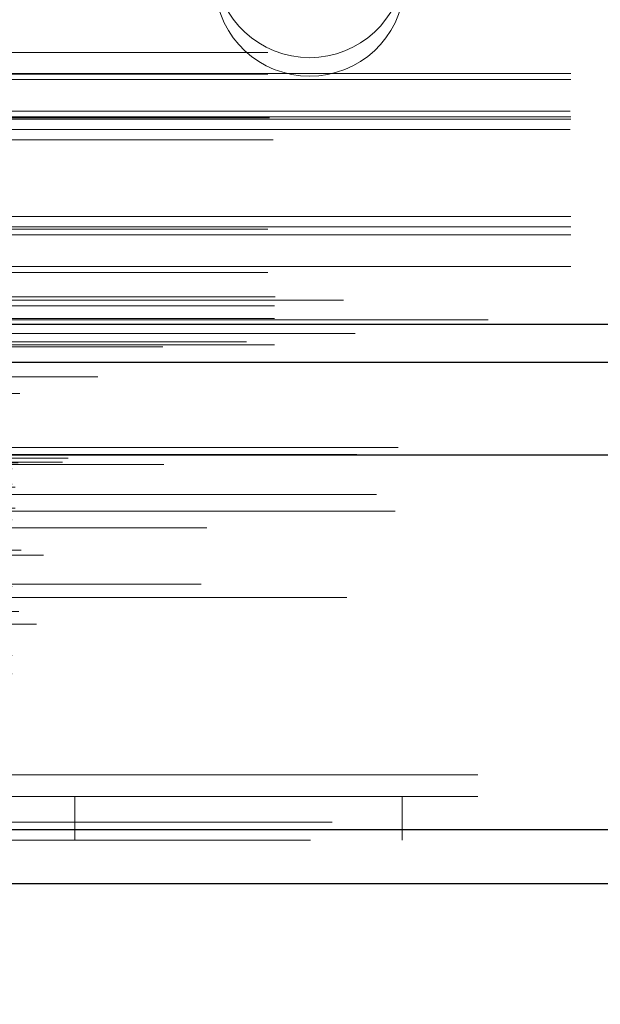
# Model space of a CAD drawing. Header units: inches. Extents: x 0.2 to 10.8, y 0.2 to 8.2.
# Tile 99 of 156: x 2.9801 to 3.028, y 6.5829 to 6.6642. Entities that reach past the tile are written whole.
import ezdxf

# ---------------------------------------------------------------- set-up
doc = ezdxf.new("R2010")
doc.units = ezdxf.units.IN
doc.header["$MEASUREMENT"] = 0
doc.linetypes.add('HIDDEN', pattern=[0.07500000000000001, 0.05, -0.025])
doc.layers.add('DIMENSIONS', color=140, linetype='Continuous')
doc.styles.add('SLDTEXTSTYLE0', font='TXT', dxfattribs={"width": 0.7})
doc.dimstyles.new('SLDDIMSTYLE1', dxfattribs={"dimtxt": 0.0849609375, "dimasz": 0.13, "dimexe": 0, "dimexo": 0.0625, "dimgap": 0.021240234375, "dimtad": 0, "dimtih": 1, "dimtoh": 1, "dimlfac": 20, "dimrnd": 1e-09, "dimzin": 12, "dimdsep": 46, "dimtxsty": 'SLDTEXTSTYLE0', "dimsah": 1, "dimcen": 0.09, "dimadec": 0, "dimazin": 3, "dimtfac": 1, "dimtmove": 0, "dimatfit": 0, "dimfxl": 0, "dimfrac": 2, "dimtolj": 1, "dimtzin": 12, "dimarcsym": 0})

# ---------------------------------------------------------------- blocks, each defined once
blk = doc.blocks.new('_D_3')
at = {"layer": 'DIMENSIONS'}
for p, q in [((2.839026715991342, 6.602773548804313), (2.839026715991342, 6.311124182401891)), ((2.919792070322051, 6.558929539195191), (2.919792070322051, 6.311124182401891)), ((2.839026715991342, 6.436124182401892), (2.589026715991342, 6.436124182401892)), ((2.919792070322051, 6.436124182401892), (3.133559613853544, 6.436124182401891)), ((3.248686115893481, 6.43612417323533), (3.220156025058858, 6.43612417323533)), ((3.220156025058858, 6.43612417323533), (3.220156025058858, 6.301093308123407)), ((3.501155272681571, 6.43612417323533), (3.529685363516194, 6.43612417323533)), ((3.529685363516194, 6.43612417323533), (3.529685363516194, 6.301093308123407)), ((3.220156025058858, 6.301093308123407), (3.248686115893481, 6.301093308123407)), ((3.529685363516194, 6.301093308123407), (3.501155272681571, 6.301093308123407))]:
    blk.add_line(p, q, dxfattribs=at)
for points in [[(2.839026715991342, 6.436124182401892), (2.709026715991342, 6.456124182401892), (2.709026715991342, 6.416124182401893)], [(2.919792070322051, 6.436124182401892), (3.04979207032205, 6.416124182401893), (3.04979207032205, 6.456124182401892)]]:
    blk.add_solid(points, dxfattribs=at)
at = {"layer": 'DIMENSIONS', "char_height": 0.08333333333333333, "attachment_point": 1, "style": 'SLDTEXTSTYLE0'}
for s, insert in [('1.62', (3.248686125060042, 6.56256654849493)), ('41.0', (3.248686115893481, 6.40851561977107))]:
    blk.add_mtext(s, dxfattribs=dict(at, insert=insert))

msp = doc.modelspace()

# ---------------------------------------------------------------- linework, layer by layer
at = {"color": 7, "linetype": 'HIDDEN', "lineweight": 18}
for p, q in [((2.900576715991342, 6.66147796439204), (3.225576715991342, 6.661477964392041)), ((2.900576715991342, 6.66147796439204), (3.225576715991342, 6.661477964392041)), ((3.225576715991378, 6.65975574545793), (2.900576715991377, 6.65975574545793)), ((2.900576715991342, 6.65967796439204), (3.225576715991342, 6.659677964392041)), ((3.225576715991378, 6.659249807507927), (2.900576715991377, 6.659249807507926)), ((4.576926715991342, 6.657427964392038), (2.901126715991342, 6.657427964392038)), ((3.225576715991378, 6.656155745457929), (2.900576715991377, 6.656155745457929)), ((3.225576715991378, 6.655987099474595), (2.900576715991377, 6.655987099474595)), ((3.225512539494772, 6.656637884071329), (2.900640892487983, 6.656637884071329)), ((2.900706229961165, 6.65607796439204), (3.225447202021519, 6.656077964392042)), ((3.225512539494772, 6.655116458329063), (2.900640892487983, 6.655116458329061)), ((2.90100835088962, 6.65427796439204), (3.225145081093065, 6.654277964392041)), ((2.90100835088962, 6.65427796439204), (3.225145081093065, 6.654277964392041)), ((3.225576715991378, 6.647949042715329), (2.900576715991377, 6.647949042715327)), ((3.225576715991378, 6.647078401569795), (2.900576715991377, 6.647078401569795)), ((2.900576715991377, 6.646909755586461), (3.225576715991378, 6.646909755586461)), ((3.225576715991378, 6.646427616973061), (2.900576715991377, 6.646427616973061)), ((3.225576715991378, 6.643815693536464), (2.900576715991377, 6.643815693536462)), ((2.900576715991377, 6.64330975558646), (3.225576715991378, 6.64330975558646)), ((2.901126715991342, 6.641327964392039), (4.576926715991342, 6.641327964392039)), ((2.901126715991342, 6.641327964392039), (4.576926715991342, 6.641327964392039)), ((2.901172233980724, 6.641327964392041), (4.57688119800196, 6.641327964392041)), ((2.901172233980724, 6.641327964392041), (4.57688119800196, 6.641327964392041)), ((2.901172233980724, 6.641327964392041), (4.57688119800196, 6.641327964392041)), ((2.901172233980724, 6.641327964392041), (4.57688119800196, 6.641327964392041)), ((2.901126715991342, 6.640567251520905), (4.576926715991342, 6.640567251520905)), ((3.206826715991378, 6.641049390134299), (2.919326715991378, 6.641049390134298)), ((2.901126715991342, 6.639527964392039), (4.576926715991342, 6.639527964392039)), ((4.598809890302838, 6.637614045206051), (2.879220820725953, 6.637614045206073)), ((4.591894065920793, 6.637179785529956), (2.886132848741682, 6.637179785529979)), ((2.901126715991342, 6.637357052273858), (4.576926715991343, 6.637357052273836)), ((2.886558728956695, 6.634703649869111), (4.591470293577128, 6.634703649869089)), ((4.611321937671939, 6.628871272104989), (2.866707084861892, 6.628871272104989)), ((2.869972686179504, 6.628291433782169), (4.608056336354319, 6.628291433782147)), ((4.607930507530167, 6.628307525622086), (2.870098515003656, 6.628307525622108)), ((2.870550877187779, 6.628020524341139), (4.607478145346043, 6.628020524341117)), ((2.870550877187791, 6.628020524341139), (4.607478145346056, 6.628020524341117)), ((2.879992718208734, 6.627617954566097), (4.598036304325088, 6.627617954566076)), ((2.879992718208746, 6.627617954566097), (4.598036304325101, 6.627617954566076)), ((2.883640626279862, 6.627660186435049), (4.59438839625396, 6.627660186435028)), ((2.883640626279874, 6.627660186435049), (4.594388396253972, 6.627660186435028)), ((2.884104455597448, 6.627988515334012), (4.593924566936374, 6.62798851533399)), ((2.88410445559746, 6.627988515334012), (4.593924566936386, 6.62798851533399)), ((2.892006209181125, 6.627471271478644), (4.586056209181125, 6.627471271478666)), ((2.879492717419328, 6.627112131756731), (4.598536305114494, 6.627112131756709)), ((2.87949271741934, 6.627112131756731), (4.598536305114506, 6.627112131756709)), ((2.86710913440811, 6.625966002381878), (4.610919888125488, 6.625966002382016)), ((2.879492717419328, 6.625867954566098), (4.598536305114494, 6.625867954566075)), ((2.87949271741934, 6.625867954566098), (4.598536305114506, 6.625867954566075)), ((2.864681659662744, 6.625710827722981), (4.613347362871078, 6.625710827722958)), ((2.864681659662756, 6.625710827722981), (4.613347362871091, 6.625710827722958)), ((2.867163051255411, 6.625660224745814), (4.610865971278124, 6.625660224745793)), ((4.609545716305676, 6.624997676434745), (2.868506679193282, 6.624997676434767)), ((2.879742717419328, 6.625617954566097), (4.598286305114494, 6.625617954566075)), ((2.867722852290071, 6.624428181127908), (4.610306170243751, 6.624428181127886)), ((2.872251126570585, 6.624409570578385), (4.605777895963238, 6.624409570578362)), ((2.879492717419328, 6.623617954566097), (4.598536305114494, 6.623617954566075)), ((2.879742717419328, 6.623867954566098), (4.598286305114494, 6.623867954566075)), ((2.9110705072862, 6.623617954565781), (4.598536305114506, 6.623617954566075)), ((2.8713058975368, 6.62298787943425), (4.60671997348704, 6.622987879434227)), ((2.879492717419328, 6.62291406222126), (4.598536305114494, 6.622914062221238)), ((4.595537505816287, 6.622245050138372), (2.882493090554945, 6.622245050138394)), ((2.880233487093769, 6.62041149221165), (4.597812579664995, 6.620411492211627)), ((2.882069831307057, 6.620006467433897), (4.595959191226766, 6.620006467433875)), ((2.882069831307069, 6.620006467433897), (4.595959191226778, 6.620006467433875)), ((2.879492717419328, 6.617411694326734), (4.598536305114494, 6.617411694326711)), ((4.595077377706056, 6.617602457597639), (2.882957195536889, 6.617602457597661)), ((4.607099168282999, 6.616498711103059), (2.870933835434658, 6.616498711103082)), ((2.87046106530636, 6.615623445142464), (4.607567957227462, 6.615623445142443)), ((2.873642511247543, 6.615974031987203), (4.604386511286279, 6.61597403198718)), ((2.879492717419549, 6.61534468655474), (4.598536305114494, 6.615344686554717)), ((2.880043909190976, 6.615340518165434), (4.597978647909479, 6.615340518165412)), ((2.872883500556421, 6.614922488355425), (4.60513908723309, 6.614922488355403)), ((2.881512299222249, 6.614308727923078), (4.59651672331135, 6.614308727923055)), ((2.879492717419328, 6.611723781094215), (4.598536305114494, 6.611723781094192)), ((2.874423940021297, 6.609963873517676), (4.603605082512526, 6.609963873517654)), ((2.874862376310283, 6.60970423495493), (4.603166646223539, 6.609704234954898)), ((2.879492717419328, 6.610204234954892), (4.598536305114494, 6.610204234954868)), ((2.87949271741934, 6.610204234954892), (4.598536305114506, 6.610204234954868)), ((2.917906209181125, 6.601871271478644), (4.560156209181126, 6.601871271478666)), ((2.917906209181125, 6.601871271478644), (4.560156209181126, 6.601871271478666)), ((4.560156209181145, 6.601871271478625), (2.917906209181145, 6.601871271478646)), ((4.560156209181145, 6.601871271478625), (2.917906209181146, 6.601871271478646)), ((2.917906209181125, 6.600071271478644), (4.560156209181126, 6.600071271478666)), ((2.984656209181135, 6.600071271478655), (2.984656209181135, 6.596471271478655)), ((3.011656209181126, 6.600071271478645), (3.011656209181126, 6.596471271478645)), ((4.605871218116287, 6.597958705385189), (2.872157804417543, 6.597958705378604)), ((2.872157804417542, 6.597958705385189), (4.605871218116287, 6.597958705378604)), ((2.872157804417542, 6.597333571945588), (4.605871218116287, 6.597333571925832)), ((4.604104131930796, 6.59647127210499), (2.873924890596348, 6.59647127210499))]:
    msp.add_line(p, q, dxfattribs=at)
at = {"color": 7, "linetype": 'Continuous', "lineweight": 25}
for p, q in [((2.901126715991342, 6.63904582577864), (4.576926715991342, 6.63904582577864)), ((2.901126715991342, 6.635927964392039), (4.576926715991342, 6.635927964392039)), ((4.611321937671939, 6.628246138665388), (2.866707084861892, 6.628246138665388)), ((4.605871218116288, 6.597333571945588), (2.872157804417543, 6.597333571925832)), ((4.604104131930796, 6.592871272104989), (2.873924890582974, 6.59287127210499))]:
    msp.add_line(p, q, dxfattribs=at)
at = {"color": 7, "linetype": 'HIDDEN', "lineweight": 18, "flags": 128}
for points in [[(4.618741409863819, 6.639418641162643), (3.752937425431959, 6.639418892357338), (2.859302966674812, 6.639418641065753)], [(4.607782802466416, 6.638284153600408), (3.752937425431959, 6.638284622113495), (2.870273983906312, 6.63828415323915)], [(4.591909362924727, 6.637179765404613), (3.752937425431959, 6.637179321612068), (2.886135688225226, 6.637179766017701)], [(2.867338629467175, 6.635466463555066), (3.667832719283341, 6.635468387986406), (4.610686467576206, 6.635466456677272)], [(2.867340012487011, 6.635466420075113), (3.775572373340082, 6.635466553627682), (4.610684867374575, 6.635466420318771)], [(2.874863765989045, 6.633342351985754), (3.725095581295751, 6.633342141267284), (4.603168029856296, 6.633342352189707)], [(2.880123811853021, 6.633331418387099), (3.725095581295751, 6.63333136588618), (4.597903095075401, 6.633331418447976)]]:
    msp.add_lwpolyline(points, dxfattribs=at)
at = {"color": 7, "linetype": 'HIDDEN', "lineweight": 18}
for centre, radius, start, end in [((3.004026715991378, 6.668876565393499), 0.007832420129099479, 184.0872180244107, 355.9127819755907), ((3.004026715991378, 6.667355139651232), 0.007832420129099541, 184.0872180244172, 355.9127819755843)]:
    msp.add_arc(centre, radius, start, end, dxfattribs=at)

# ---------------------------------------------------------------- dimensions: what is measured, and where the dimension line sits
at = {"layer": 'DIMENSIONS'}
dim = msp.add_linear_dim(base=(2.919792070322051, 6.436124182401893), p1=(2.839026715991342, 6.652773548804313), p2=(2.919792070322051, 6.608929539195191), dimstyle='SLDDIMSTYLE1', dxfattribs=at)
dim.commit()
dim.dimension.update_dxf_attribs({"geometry": '_D_3', "text_midpoint": (3.374920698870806, 6.436124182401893), "dimtype": 160})

doc.saveas('drawing.dxf')
